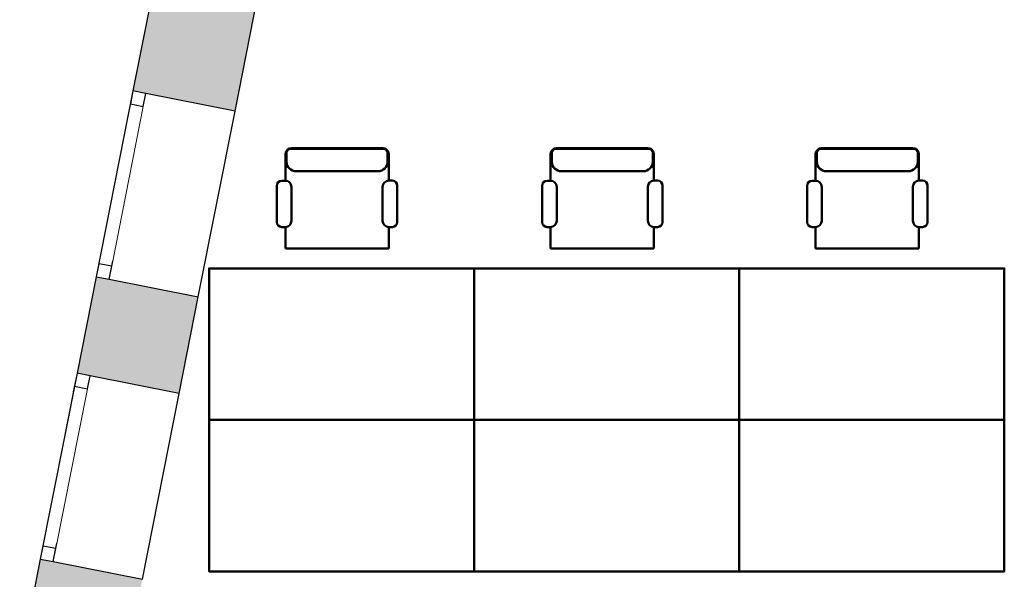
# Model space of a CAD drawing. Header units: metres. Extents: x -1 to 430, y -6 to 31.
# Tile 4 of 24: x 399 to 404, y 20 to 23. Entities that reach past the tile are written whole.
import ezdxf

# ---------------------------------------------------------------- set-up
doc = ezdxf.new("R2010")
doc.units = ezdxf.units.M
doc.linetypes.add('CONTINUA', pattern=[0])
doc.linetypes.add('PUNKT', pattern=[6.35, 0, -6.35])
doc.layers.add('3D P2 MOBLES', color=7, linetype='CONTINUA', lineweight=25)
doc.layers.add('3D P2 MURS', color=7, linetype='CONTINUA', lineweight=25)

msp = doc.modelspace()

# ---------------------------------------------------------------- hatches: boundary and pattern name
at = {"layer": '3D P2 MURS', "linetype": 'CONTINUA', "lineweight": 18, "true_color": 0xa0a0a0, "transparency": 33554687}
for points in [[(399.606, 22.5564), (400.1455, 22.4496), (400.4568, 24.0207), (399.9173, 24.1276)], [(399.8501, 20.9588), (399.9511, 21.4686), (399.4116, 21.5755), (399.3106, 21.0657)], [(399.0078, 19.5375), (399.5473, 19.4306), (399.6558, 19.9778), (399.1163, 20.0847)]]:
    msp.add_hatch(color=253, dxfattribs=at).paths.add_polyline_path(points)

# ---------------------------------------------------------------- linework, layer by layer
at = {"layer": '3D P2 MOBLES', "color": 202, "linetype": 'CONTINUA', "lineweight": 50, "transparency": 33554687}
for p, q in [((400.4113, 22.082), (400.4113, 22.2245)), ((400.4177, 22.2282), (400.4177, 22.1829)), ((400.4367, 22.2499), (400.932, 22.2499)), ((400.4431, 22.2536), (400.9257, 22.2536)), ((400.9511, 22.2282), (400.9511, 22.1829)), ((400.9574, 22.083), (400.9574, 22.2245)), ((401.8125, 22.082), (401.8125, 22.2245)), ((401.8189, 22.2282), (401.8189, 22.1829)), ((401.8379, 22.2499), (402.3332, 22.2499)), ((401.8443, 22.2536), (402.3269, 22.2536)), ((402.3523, 22.2282), (402.3523, 22.1829)), ((402.3586, 22.083), (402.3586, 22.2245)), ((403.2125, 22.082), (403.2125, 22.2245)), ((403.2189, 22.2282), (403.2189, 22.1829)), ((403.2379, 22.2499), (403.7332, 22.2499)), ((403.2443, 22.2536), (403.7269, 22.2536)), ((403.7523, 22.2282), (403.7523, 22.1829)), ((403.7586, 22.083), (403.7586, 22.2245)), ((400.4685, 22.1321), (400.9003, 22.1321)), ((401.8697, 22.1321), (402.3015, 22.1321)), ((403.2697, 22.1321), (403.7015, 22.1321)), ((400.3662, 21.8638), (400.3662, 22.0551)), ((400.393, 22.082), (400.4113, 22.082)), ((400.9574, 22.083), (400.9758, 22.083)), ((401.0026, 22.0561), (401.0026, 21.8638)), ((401.7673, 21.8638), (401.7673, 22.0551)), ((401.7942, 22.082), (401.8125, 22.082)), ((402.3586, 22.083), (402.377, 22.083)), ((402.4038, 22.0561), (402.4038, 21.8638)), ((403.1673, 21.8638), (403.1673, 22.0551)), ((403.1942, 22.082), (403.2125, 22.082)), ((403.7586, 22.083), (403.777, 22.083)), ((403.8038, 22.0561), (403.8038, 21.8638)), ((400.4436, 22.0497), (400.4436, 21.87)), ((400.9252, 21.87), (400.9252, 22.0507)), ((401.8448, 22.0497), (401.8448, 21.87)), ((402.3263, 21.87), (402.3263, 22.0507)), ((403.2448, 22.0497), (403.2448, 21.87)), ((403.7263, 21.87), (403.7263, 22.0507)), ((400.4113, 21.8377), (400.3923, 21.8377)), ((400.4113, 21.724), (400.4113, 21.8377)), ((400.9574, 21.724), (400.9574, 21.8377)), ((400.9765, 21.8377), (400.9574, 21.8377)), ((401.8125, 21.8377), (401.7935, 21.8377)), ((401.8125, 21.724), (401.8125, 21.8377)), ((402.3586, 21.724), (402.3586, 21.8377)), ((402.3777, 21.8377), (402.3586, 21.8377)), ((403.2125, 21.8377), (403.1935, 21.8377)), ((403.2125, 21.724), (403.2125, 21.8377)), ((403.7586, 21.724), (403.7586, 21.8377)), ((403.7777, 21.8377), (403.7586, 21.8377)), ((400.4113, 21.724), (400.9574, 21.724)), ((401.8125, 21.724), (402.3586, 21.724)), ((403.2125, 21.724), (403.7586, 21.724))]:
    msp.add_line(p, q, dxfattribs=at)
for points in [[(400.0082, 20.8194), (400.0082, 21.6195), (401.4082, 21.6195), (401.4082, 20.8194), (400.0082, 20.8194)], [(401.4093, 20.8194), (401.4093, 21.6195), (402.8093, 21.6195), (402.8093, 20.8194), (401.4093, 20.8194)], [(402.8093, 20.8194), (402.8093, 21.6195), (404.2093, 21.6195), (404.2093, 20.8194), (402.8093, 20.8194)], [(400.0082, 20.8194), (400.0082, 20.0193), (401.4082, 20.0193), (401.4082, 20.8194), (400.0082, 20.8194)], [(401.4093, 20.8194), (401.4093, 20.0193), (402.8093, 20.0193), (402.8093, 20.8194), (401.4093, 20.8194)], [(402.8093, 20.8194), (402.8093, 20.0193), (404.2093, 20.0193), (404.2093, 20.8194), (402.8093, 20.8194)]]:
    msp.add_lwpolyline(points, close=True, dxfattribs=at)
for centre, radius, start, end in [((400.4367, 22.2245), 0.0254, 90, 180), ((400.4431, 22.2282), 0.0254, 90, 180), ((400.9257, 22.2282), 0.0254, 0, 90), ((400.932, 22.2245), 0.0254, 0, 90), ((401.8379, 22.2245), 0.0254, 90, 180), ((401.8443, 22.2282), 0.0254, 90, 180), ((402.3269, 22.2282), 0.0254, 0, 90), ((402.3332, 22.2245), 0.0254, 0, 90), ((403.2379, 22.2245), 0.0254, 90, 180), ((403.2443, 22.2282), 0.0254, 90, 180), ((403.7269, 22.2282), 0.0254, 0, 90), ((403.7332, 22.2245), 0.0254, 0, 90), ((400.4685, 22.1829), 0.0508, 180, 270), ((400.9003, 22.1829), 0.0508, 270, 0), ((401.8697, 22.1829), 0.0508, 180, 270), ((402.3015, 22.1829), 0.0508, 270, 0), ((403.2697, 22.1829), 0.0508, 180, 270), ((403.7015, 22.1829), 0.0508, 270, 0), ((400.393, 22.0551), 0.0269, 90, 180), ((400.4113, 22.0497), 0.0323, 0, 90), ((400.9574, 22.0507), 0.0323, 90, 180), ((400.9758, 22.0561), 0.0269, 0, 90), ((401.7942, 22.0551), 0.0269, 90, 180), ((401.8125, 22.0497), 0.0323, 0, 90), ((402.3586, 22.0507), 0.0323, 90, 180), ((402.377, 22.0561), 0.0269, 0, 90), ((403.1942, 22.0551), 0.0269, 90, 180), ((403.2125, 22.0497), 0.0323, 0, 90), ((403.7586, 22.0507), 0.0323, 90, 180), ((403.777, 22.0561), 0.0269, 0, 90), ((400.3923, 21.8638), 0.0262, 180, 270), ((400.4113, 21.87), 0.0323, 270, 0), ((400.9574, 21.87), 0.0323, 180, 270), ((400.9765, 21.8638), 0.0262, 270, 0), ((401.7935, 21.8638), 0.0262, 180, 270), ((401.8125, 21.87), 0.0323, 270, 0), ((402.3586, 21.87), 0.0323, 180, 270), ((402.3777, 21.8638), 0.0262, 270, 0), ((403.1935, 21.8638), 0.0262, 180, 270), ((403.2125, 21.87), 0.0323, 270, 0), ((403.7586, 21.87), 0.0323, 180, 270), ((403.7777, 21.8638), 0.0262, 270, 0)]:
    msp.add_arc(centre, radius, start, end, dxfattribs=at)
at = {"layer": '3D P2 MURS', "color": 7, "linetype": 'CONTINUA', "lineweight": 25, "transparency": 33554687}
for p, q in [((399.9173, 24.1276), (399.606, 22.5564)), ((400.1455, 22.4496), (400.4568, 24.0207)), ((399.606, 22.5564), (399.4116, 21.5755)), ((399.6746, 22.5428), (399.606, 22.5564)), ((400.1455, 22.4496), (399.6746, 22.5428)), ((399.9511, 21.4686), (400.1455, 22.4496)), ((399.4116, 21.5755), (399.3106, 21.0657)), ((399.4116, 21.5755), (399.4803, 21.5619)), ((399.4803, 21.5619), (399.9511, 21.4686)), ((399.8501, 20.9588), (399.9511, 21.4686)), ((399.3106, 21.0657), (399.1163, 20.0847)), ((399.3793, 21.052), (399.3106, 21.0657)), ((399.8501, 20.9588), (399.3793, 21.052)), ((399.6558, 19.9778), (399.8501, 20.9588)), ((399.1163, 20.0847), (399.0078, 19.5375)), ((399.1163, 20.0847), (399.1849, 20.0711)), ((399.1849, 20.0711), (399.6558, 19.9778))]:
    msp.add_line(p, q, dxfattribs=at)
at = {"layer": '3D P2 MURS', "color": 7, "linetype": 'PUNKT', "lineweight": 25, "transparency": 33554687}
for p, q in [((399.606, 22.5564), (399.4116, 21.5755)), ((399.4803, 21.5619), (399.6746, 22.5428)), ((399.6746, 22.5428), (399.606, 22.5564)), ((399.4116, 21.5755), (399.4803, 21.5619)), ((399.3106, 21.0657), (399.1163, 20.0847)), ((399.1849, 20.0711), (399.3793, 21.052)), ((399.3793, 21.052), (399.3106, 21.0657)), ((399.1163, 20.0847), (399.1849, 20.0711))]:
    msp.add_line(p, q, dxfattribs=at)
at = {"layer": '3D P2 MURS', "color": 7, "linetype": 'CONTINUA', "lineweight": 25, "transparency": 33554687}
for points in [[(399.606, 22.5564), (399.5924, 22.4878), (399.661, 22.4742), (399.6746, 22.5428), (399.606, 22.5564)], [(399.4252, 21.6442), (399.4116, 21.5755), (399.4803, 21.5619), (399.4939, 21.6306), (399.4252, 21.6442)], [(399.3106, 21.0657), (399.297, 20.997), (399.3657, 20.9834), (399.3793, 21.052), (399.3106, 21.0657)], [(399.1299, 20.1534), (399.1163, 20.0847), (399.1849, 20.0711), (399.1985, 20.1398), (399.1299, 20.1534)]]:
    msp.add_lwpolyline(points, close=True, dxfattribs=at)
at = {"layer": '3D P2 MURS', "color": 40, "linetype": 'CONTINUA', "lineweight": 18, "transparency": 33554687}
for points in [[(399.5924, 22.4878), (399.4252, 21.6442), (399.4939, 21.6306), (399.661, 22.4742), (399.5924, 22.4878)], [(399.297, 20.997), (399.1299, 20.1534), (399.1985, 20.1398), (399.3657, 20.9834), (399.297, 20.997)]]:
    msp.add_lwpolyline(points, close=True, dxfattribs=at)

doc.saveas('drawing.dxf')
